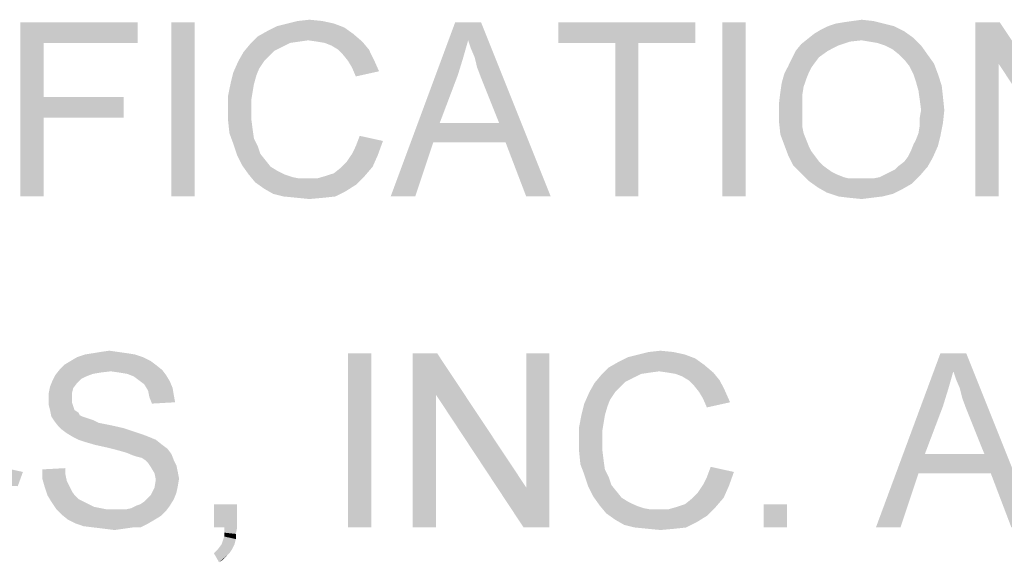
# Model space of a CAD drawing. Extents: x 0 to 1189, y 0 to 841.
# Tile 37 of 96: x 985 to 1002, y 59 to 68. Entities that reach past the tile are written whole.
import ezdxf

# ---------------------------------------------------------------- set-up
doc = ezdxf.new("R2010")
doc.units = 0
doc.header["$LTSCALE"] = 65.395
doc.layers.get('0').update_dxf_attribs({"linetype": 'CONTINUOUS'})

msp = doc.modelspace()

# ---------------------------------------------------------------- linework, layer by layer
at = {"color": 1, "linetype": 'Continuous'}
for points in [[(984.756, 68), (986.778, 68), (985.156, 67.644)], [(985.156, 67.644), (984.756, 65), (984.756, 68)], [(985.156, 67.644), (986.778, 68), (986.778, 67.644)], [(987.756, 68), (987.356, 65), (987.356, 68)], [(987.356, 65), (987.756, 68), (987.756, 65)], [(989.956, 68.022), (989.356, 67.978), (989.533, 68.022)], [(989.356, 67.978), (989.956, 68.022), (990.156, 67.978)], [(989.533, 68.022), (989.733, 68.044), (989.956, 68.022)], [(992.467, 67.689), (991.133, 65), (992.244, 68)], [(992.244, 68), (992.689, 68), (992.467, 67.689)], [(992.511, 67.556), (992.467, 67.689), (992.689, 68)], [(992.578, 67.4), (992.511, 67.556), (992.689, 68)], [(992.622, 67.222), (992.578, 67.4), (992.689, 68)], [(992.689, 67.044), (992.622, 67.222), (992.689, 68)], [(993, 66.267), (992.689, 67.044), (992.689, 68)], [(993.111, 65.933), (993, 66.267), (992.689, 68)], [(993.467, 65), (993.111, 65.933), (992.689, 68)], [(993.467, 65), (992.689, 68), (993.889, 65)], [(996.378, 68), (994.022, 67.644), (994.022, 68)], [(995, 67.644), (994.022, 67.644), (996.378, 68)], [(995.4, 67.644), (995, 67.644), (996.378, 68)], [(995.4, 67.644), (996.378, 68), (996.378, 67.644)], [(997.244, 68), (996.844, 65), (996.844, 68)], [(996.844, 65), (997.244, 68), (997.244, 65)], [(998.8, 67.978), (998.933, 68), (999.444, 68.022)], [(998.8, 67.978), (999.444, 68.022), (999.622, 67.978)], [(999.444, 68.022), (998.933, 68), (999.089, 68.022)], [(999.089, 68.022), (999.244, 68.044), (999.444, 68.022)], [(1001.622, 68), (1001.6, 67.289), (1001.2, 65)], [(1001.622, 68), (1001.2, 65), (1001.2, 68)], [(1001.6, 67.289), (1001.622, 68), (1003.156, 65.689)], [(990.489, 67.8), (988.844, 67.756), (989, 67.844)], [(990.333, 67.911), (989, 67.844), (989.178, 67.933)], [(989, 67.844), (990.333, 67.911), (990.489, 67.8)], [(990.156, 67.978), (989.178, 67.933), (989.356, 67.978)], [(989.178, 67.933), (990.156, 67.978), (990.333, 67.911)], [(999.978, 67.844), (998.422, 67.8), (998.533, 67.867)], [(998.422, 67.8), (999.978, 67.844), (1000.133, 67.733)], [(999.8, 67.933), (998.533, 67.867), (998.667, 67.933)], [(998.533, 67.867), (999.8, 67.933), (999.978, 67.844)], [(999.622, 67.978), (998.667, 67.933), (998.8, 67.978)], [(998.667, 67.933), (999.622, 67.978), (999.8, 67.933)], [(989.711, 67.689), (988.711, 67.622), (988.844, 67.756)], [(989.711, 67.689), (989.556, 67.667), (988.711, 67.622)], [(989.556, 67.667), (989.4, 67.644), (988.711, 67.622)], [(989.711, 67.689), (988.844, 67.756), (990.489, 67.8)], [(989.867, 67.667), (989.711, 67.689), (990.489, 67.8)], [(989.867, 67.667), (990.489, 67.8), (990.644, 67.667)], [(990.644, 67.667), (990, 67.644), (989.867, 67.667)], [(990.111, 67.6), (990, 67.644), (990.644, 67.667)], [(990.222, 67.533), (990.111, 67.6), (990.644, 67.667)], [(990.222, 67.533), (990.644, 67.667), (990.756, 67.533)], [(992.467, 67.689), (992.378, 67.378), (991.133, 65)], [(999.244, 67.689), (998.2, 67.622), (998.311, 67.711)], [(999.244, 67.689), (999.044, 67.667), (998.2, 67.622)], [(998.2, 67.622), (999.044, 67.667), (998.844, 67.6)], [(1000.133, 67.733), (998.311, 67.711), (998.422, 67.8)], [(999.244, 67.689), (998.311, 67.711), (1000.133, 67.733)], [(999.378, 67.667), (999.244, 67.689), (1000.133, 67.733)], [(999.511, 67.644), (999.378, 67.667), (1000.133, 67.733)], [(999.644, 67.6), (999.511, 67.644), (1000.133, 67.733)], [(999.644, 67.6), (1000.133, 67.733), (1000.267, 67.6)], [(985.156, 67.644), (985.156, 66.711), (984.756, 65)], [(989.044, 67.422), (988.511, 67.333), (988.6, 67.489)], [(989.267, 67.578), (988.6, 67.489), (988.711, 67.622)], [(989.267, 67.578), (989.133, 67.511), (988.6, 67.489)], [(988.6, 67.489), (989.133, 67.511), (989.044, 67.422)], [(988.711, 67.622), (989.4, 67.644), (989.267, 67.578)], [(990.756, 67.533), (990.311, 67.444), (990.222, 67.533)], [(990.311, 67.444), (990.756, 67.533), (990.844, 67.356)], [(995.4, 67.644), (995, 65), (995, 67.644)], [(995, 65), (995.4, 67.644), (995.4, 65)], [(998.667, 67.511), (998.511, 67.4), (998.044, 67.378)], [(998.667, 67.511), (998.044, 67.378), (998.111, 67.511)], [(998.844, 67.6), (998.111, 67.511), (998.2, 67.622)], [(998.111, 67.511), (998.844, 67.6), (998.667, 67.511)], [(1000.267, 67.6), (999.778, 67.533), (999.644, 67.6)], [(999.889, 67.444), (999.778, 67.533), (1000.267, 67.6)], [(999.889, 67.444), (1000.267, 67.6), (1000.378, 67.444)], [(988.956, 67.333), (988.867, 67.2), (988.422, 67.133)], [(988.956, 67.333), (988.422, 67.133), (988.511, 67.333)], [(988.511, 67.333), (989.044, 67.422), (988.956, 67.333)], [(990.844, 67.356), (990.4, 67.333), (990.311, 67.444)], [(990.467, 67.222), (990.4, 67.333), (990.844, 67.356)], [(990.467, 67.222), (990.844, 67.356), (990.933, 67.156)], [(992.378, 67.378), (992.289, 67.089), (991.133, 65)], [(998.444, 67.311), (997.978, 67.244), (998.044, 67.378)], [(998.044, 67.378), (998.511, 67.4), (998.444, 67.311)], [(1000.378, 67.444), (999.978, 67.356), (999.889, 67.444)], [(999.978, 67.356), (1000.378, 67.444), (1000.489, 67.289)], [(1000.489, 67.289), (1000.067, 67.244), (999.978, 67.356)], [(988.422, 67.133), (988.867, 67.2), (988.822, 67.089)], [(990.933, 67.156), (990.533, 67.067), (990.467, 67.222)], [(998.378, 67.222), (997.911, 67.111), (997.978, 67.244)], [(998.378, 67.222), (998.333, 67.133), (997.911, 67.111)], [(997.978, 67.244), (998.444, 67.311), (998.378, 67.222)], [(1000.133, 67.111), (1000.067, 67.244), (1000.489, 67.289)], [(1000.133, 67.111), (1000.489, 67.289), (1000.556, 67.111)], [(1001.2, 65), (1001.6, 67.289), (1001.6, 65)], [(1003.156, 65.689), (1003.111, 65), (1001.6, 67.289)], [(988.822, 67.089), (988.378, 66.956), (988.422, 67.133)], [(988.378, 66.956), (988.822, 67.089), (988.778, 66.933)], [(992.289, 67.089), (991.978, 66.267), (991.133, 65)], [(998.289, 67.022), (997.867, 66.956), (997.911, 67.111)], [(997.867, 66.956), (998.289, 67.022), (998.244, 66.889)], [(997.911, 67.111), (998.333, 67.133), (998.289, 67.022)], [(1000.556, 67.111), (1000.178, 66.978), (1000.133, 67.111)], [(1000.178, 66.978), (1000.556, 67.111), (1000.622, 66.911)], [(1000.622, 66.911), (1000.222, 66.822), (1000.178, 66.978)], [(988.778, 66.933), (988.333, 66.733), (988.378, 66.956)], [(988.778, 66.933), (988.756, 66.8), (988.333, 66.733)], [(998.244, 66.889), (997.844, 66.8), (997.867, 66.956)], [(997.844, 66.8), (998.244, 66.889), (998.222, 66.756)], [(1000.222, 66.822), (1000.622, 66.911), (1000.644, 66.711)], [(1000.644, 66.711), (1000.244, 66.667), (1000.222, 66.822)], [(985.156, 66.711), (985.156, 66.356), (984.756, 65)], [(985.156, 66.356), (986.533, 66.711), (986.533, 66.356)], [(985.156, 66.711), (986.533, 66.711), (985.156, 66.356)], [(988.333, 66.733), (988.756, 66.8), (988.733, 66.667)], [(988.733, 66.667), (988.333, 66.511), (988.333, 66.733)], [(988.333, 66.511), (988.733, 66.667), (988.733, 66.511)], [(998.222, 66.756), (997.822, 66.622), (997.844, 66.8)], [(997.822, 66.622), (998.222, 66.756), (998.222, 66.6)], [(1000.267, 66.489), (1000.244, 66.667), (1000.644, 66.711)], [(1000.267, 66.489), (1000.644, 66.711), (1000.667, 66.489)], [(988.733, 66.511), (988.733, 66.333), (988.333, 66.311)], [(988.733, 66.511), (988.333, 66.311), (988.333, 66.511)], [(998.222, 66.6), (997.822, 66.444), (997.822, 66.622)], [(997.822, 66.444), (998.222, 66.6), (998.222, 66.444)], [(1000.667, 66.489), (1000.244, 66.356), (1000.267, 66.489)], [(1000.244, 66.356), (1000.667, 66.489), (1000.644, 66.267)], [(984.756, 65), (985.156, 66.356), (985.156, 65)], [(988.333, 66.311), (988.733, 66.333), (988.756, 66.156)], [(988.756, 66.156), (988.356, 66.089), (988.333, 66.311)], [(998.222, 66.444), (998.222, 66.311), (997.822, 66.267)], [(998.222, 66.444), (997.822, 66.267), (997.822, 66.444)], [(997.822, 66.267), (998.222, 66.311), (998.222, 66.2)], [(1000.644, 66.267), (1000.244, 66.222), (1000.244, 66.356)], [(988.356, 66.089), (988.756, 66.156), (988.778, 66)], [(991.978, 66.267), (991.867, 65.933), (991.133, 65)], [(991.978, 66.267), (993, 66.267), (991.867, 65.933)], [(993.111, 65.933), (991.867, 65.933), (993, 66.267)], [(998.222, 66.2), (997.844, 66.067), (997.822, 66.267)], [(998.222, 66.2), (998.244, 66.089), (997.844, 66.067)], [(1000.222, 66.089), (1000.244, 66.222), (1000.644, 66.267)], [(1000.222, 66.089), (1000.644, 66.267), (1000.6, 66.044)], [(988.778, 66), (988.422, 65.911), (988.356, 66.089)], [(988.422, 65.911), (988.778, 66), (988.844, 65.867)], [(991, 65.956), (990.533, 65.867), (990.6, 66.044)], [(997.844, 66.067), (998.244, 66.089), (998.289, 65.978)], [(998.289, 65.978), (997.911, 65.889), (997.844, 66.067)], [(997.911, 65.889), (998.289, 65.978), (998.333, 65.867)], [(1000.133, 65.889), (1000.178, 65.978), (1000.6, 66.044)], [(1000.133, 65.889), (1000.6, 66.044), (1000.556, 65.867)], [(1000.6, 66.044), (1000.178, 65.978), (1000.222, 66.089)], [(988.844, 65.867), (988.489, 65.711), (988.422, 65.911)], [(988.844, 65.867), (988.889, 65.733), (988.489, 65.711)], [(990.467, 65.733), (990.533, 65.867), (991, 65.956)], [(990.467, 65.733), (991, 65.956), (990.911, 65.711)], [(991.133, 65), (991.867, 65.933), (991.556, 65)], [(998.333, 65.867), (997.978, 65.711), (997.911, 65.889)], [(998.333, 65.867), (998.378, 65.778), (997.978, 65.711)], [(1000.044, 65.689), (1000.089, 65.778), (1000.556, 65.867)], [(1000.044, 65.689), (1000.556, 65.867), (1000.467, 65.667)], [(1000.556, 65.867), (1000.089, 65.778), (1000.133, 65.889)], [(988.489, 65.711), (988.889, 65.733), (988.978, 65.622)], [(988.978, 65.622), (988.578, 65.533), (988.489, 65.711)], [(988.578, 65.533), (988.978, 65.622), (989.067, 65.511)], [(990.911, 65.711), (990.378, 65.6), (990.467, 65.733)], [(990.378, 65.6), (990.911, 65.711), (990.822, 65.511)], [(997.978, 65.711), (998.378, 65.778), (998.444, 65.689)], [(998.444, 65.689), (998.067, 65.533), (997.978, 65.711)], [(998.444, 65.689), (998.511, 65.6), (998.067, 65.533)], [(999.889, 65.533), (999.978, 65.6), (1000.467, 65.667)], [(999.889, 65.533), (1000.467, 65.667), (1000.378, 65.511)], [(1000.467, 65.667), (999.978, 65.6), (1000.044, 65.689)], [(989.067, 65.511), (988.689, 65.378), (988.578, 65.533)], [(989.067, 65.511), (989.178, 65.444), (988.689, 65.378)], [(990.022, 65.356), (990.156, 65.4), (990.822, 65.511)], [(990.022, 65.356), (990.822, 65.511), (990.689, 65.356)], [(990.156, 65.4), (990.267, 65.489), (990.822, 65.511)], [(990.822, 65.511), (990.267, 65.489), (990.378, 65.6)], [(998.067, 65.533), (998.511, 65.6), (998.578, 65.533)], [(998.578, 65.533), (998.2, 65.4), (998.067, 65.533)], [(998.578, 65.533), (998.667, 65.467), (998.2, 65.4)], [(998.667, 65.467), (998.733, 65.422), (998.2, 65.4)], [(999.644, 65.378), (999.733, 65.422), (1000.378, 65.511)], [(999.644, 65.378), (1000.378, 65.511), (1000.244, 65.356)], [(999.733, 65.422), (999.822, 65.467), (1000.378, 65.511)], [(1000.378, 65.511), (999.822, 65.467), (999.889, 65.533)], [(988.689, 65.378), (989.178, 65.444), (989.311, 65.378)], [(989.311, 65.378), (988.8, 65.244), (988.689, 65.378)], [(989.311, 65.378), (989.444, 65.333), (988.8, 65.244)], [(988.8, 65.244), (989.867, 65.311), (990.689, 65.356)], [(988.8, 65.244), (990.689, 65.356), (990.533, 65.2)], [(989.444, 65.333), (989.556, 65.311), (988.8, 65.244)], [(989.711, 65.311), (989.867, 65.311), (988.8, 65.244)], [(989.556, 65.311), (989.711, 65.311), (988.8, 65.244)], [(990.689, 65.356), (989.867, 65.311), (990.022, 65.356)], [(998.2, 65.4), (998.733, 65.422), (998.822, 65.378)], [(998.822, 65.378), (998.333, 65.267), (998.2, 65.4)], [(998.822, 65.378), (998.933, 65.333), (998.333, 65.267)], [(998.933, 65.333), (999.022, 65.311), (998.333, 65.267)], [(999.333, 65.311), (999.444, 65.311), (998.333, 65.267)], [(999.222, 65.311), (999.333, 65.311), (998.333, 65.267)], [(999.133, 65.311), (999.222, 65.311), (998.333, 65.267)], [(999.022, 65.311), (999.133, 65.311), (998.333, 65.267)], [(1000.111, 65.222), (998.333, 65.267), (999.444, 65.311)], [(999.444, 65.311), (999.556, 65.333), (1000.244, 65.356)], [(999.444, 65.311), (1000.244, 65.356), (1000.111, 65.222)], [(1000.244, 65.356), (999.556, 65.333), (999.644, 65.378)], [(990.533, 65.2), (988.956, 65.133), (988.8, 65.244)], [(988.956, 65.133), (990.533, 65.2), (990.356, 65.089)], [(990.356, 65.089), (989.111, 65.044), (988.956, 65.133)], [(1000.111, 65.222), (998.489, 65.156), (998.333, 65.267)], [(998.489, 65.156), (1000.111, 65.222), (999.956, 65.133)], [(999.956, 65.133), (998.644, 65.067), (998.489, 65.156)], [(998.644, 65.067), (999.956, 65.133), (999.778, 65.044)], [(989.289, 65), (989.111, 65.044), (990.356, 65.089)], [(989.289, 65), (990.356, 65.089), (990.178, 65)], [(990.178, 65), (989.511, 64.978), (989.289, 65)], [(989.511, 64.978), (990.178, 65), (989.978, 64.978)], [(989.978, 64.978), (989.733, 64.956), (989.511, 64.978)], [(999.778, 65.044), (998.844, 65), (998.644, 65.067)], [(998.844, 65), (999.778, 65.044), (999.6, 65)], [(999.6, 65), (999.022, 64.978), (998.844, 65)], [(999.022, 64.978), (999.6, 65), (999.422, 64.978)], [(999.422, 64.978), (999.244, 64.956), (999.022, 64.978)], [(986.867, 62.233), (985.622, 62.167), (985.733, 62.233)], [(985.622, 62.167), (986.867, 62.233), (987, 62.167)], [(986.733, 62.278), (985.733, 62.233), (985.867, 62.278)], [(985.733, 62.233), (986.733, 62.278), (986.867, 62.233)], [(986.6, 62.3), (985.867, 62.278), (986, 62.3)], [(985.867, 62.278), (986.6, 62.3), (986.733, 62.278)], [(986.444, 62.322), (986, 62.3), (986.133, 62.322)], [(986, 62.3), (986.444, 62.322), (986.6, 62.3)], [(986.133, 62.322), (986.289, 62.344), (986.444, 62.322)], [(990.8, 62.3), (990.4, 59.3), (990.4, 62.3)], [(990.4, 59.3), (990.8, 62.3), (990.8, 59.3)], [(991.933, 62.3), (991.911, 61.589), (991.511, 59.3)], [(991.933, 62.3), (991.511, 59.3), (991.511, 62.3)], [(991.911, 61.589), (991.933, 62.3), (993.467, 59.989)], [(993.422, 59.3), (993.467, 59.989), (993.867, 62.3)], [(993.422, 59.3), (993.867, 62.3), (993.867, 59.3)], [(993.867, 62.3), (993.467, 59.989), (993.467, 62.3)], [(996.378, 62.211), (995.044, 62.144), (995.222, 62.233)], [(996.2, 62.278), (995.222, 62.233), (995.4, 62.278)], [(995.222, 62.233), (996.2, 62.278), (996.378, 62.211)], [(996, 62.322), (995.4, 62.278), (995.578, 62.322)], [(995.4, 62.278), (996, 62.322), (996.2, 62.278)], [(995.578, 62.322), (995.778, 62.344), (996, 62.322)], [(1000.822, 61.989), (999.489, 59.3), (1000.6, 62.3)], [(1000.6, 62.3), (1001.044, 62.3), (1000.822, 61.989)], [(1000.867, 61.856), (1000.822, 61.989), (1001.044, 62.3)], [(1000.933, 61.7), (1000.867, 61.856), (1001.044, 62.3)], [(1000.978, 61.522), (1000.933, 61.7), (1001.044, 62.3)], [(1001.044, 61.344), (1000.978, 61.522), (1001.044, 62.3)], [(1001.356, 60.567), (1001.044, 61.344), (1001.044, 62.3)], [(1001.467, 60.233), (1001.356, 60.567), (1001.044, 62.3)], [(1001.822, 59.3), (1001.467, 60.233), (1001.044, 62.3)], [(1001.822, 59.3), (1001.044, 62.3), (1002.244, 59.3)], [(987.089, 62.1), (985.444, 62.033), (985.511, 62.1)], [(985.444, 62.033), (987.089, 62.1), (987.2, 62.011)], [(987, 62.167), (985.511, 62.1), (985.622, 62.167)], [(985.511, 62.1), (987, 62.167), (987.089, 62.1)], [(996.533, 62.1), (994.889, 62.056), (995.044, 62.144)], [(995.756, 61.989), (994.889, 62.056), (996.533, 62.1)], [(995.044, 62.144), (996.378, 62.211), (996.533, 62.1)], [(995.911, 61.967), (995.756, 61.989), (996.533, 62.1)], [(995.911, 61.967), (996.533, 62.1), (996.689, 61.967)], [(985.889, 61.9), (985.311, 61.833), (985.356, 61.922)], [(985.889, 61.9), (985.8, 61.856), (985.311, 61.833)], [(986.311, 61.989), (985.356, 61.922), (985.444, 62.033)], [(986.311, 61.989), (986.133, 61.967), (985.356, 61.922)], [(986.133, 61.967), (986, 61.944), (985.356, 61.922)], [(985.356, 61.922), (986, 61.944), (985.889, 61.9)], [(985.444, 62.033), (987.2, 62.011), (986.311, 61.989)], [(986.467, 61.967), (986.311, 61.989), (987.2, 62.011)], [(986.6, 61.944), (986.467, 61.967), (987.2, 62.011)], [(986.6, 61.944), (987.2, 62.011), (987.267, 61.922)], [(987.267, 61.922), (986.711, 61.9), (986.6, 61.944)], [(986.8, 61.833), (986.711, 61.9), (987.267, 61.922)], [(986.8, 61.833), (987.267, 61.922), (987.333, 61.811)], [(995.311, 61.878), (994.644, 61.789), (994.756, 61.922)], [(995.756, 61.989), (994.756, 61.922), (994.889, 62.056)], [(995.756, 61.989), (995.6, 61.967), (994.756, 61.922)], [(995.6, 61.967), (995.444, 61.944), (994.756, 61.922)], [(994.756, 61.922), (995.444, 61.944), (995.311, 61.878)], [(996.689, 61.967), (996.044, 61.944), (995.911, 61.967)], [(996.156, 61.9), (996.044, 61.944), (996.689, 61.967)], [(996.267, 61.833), (996.156, 61.9), (996.689, 61.967)], [(996.267, 61.833), (996.689, 61.967), (996.8, 61.833)], [(1000.822, 61.989), (1000.733, 61.678), (999.489, 59.3)], [(985.667, 61.7), (985.244, 61.611), (985.267, 61.722)], [(985.733, 61.789), (985.267, 61.722), (985.311, 61.833)], [(985.267, 61.722), (985.733, 61.789), (985.667, 61.7)], [(985.311, 61.833), (985.8, 61.856), (985.733, 61.789)], [(987.333, 61.811), (986.889, 61.767), (986.8, 61.833)], [(986.889, 61.767), (987.333, 61.811), (987.378, 61.7)], [(987.378, 61.7), (986.956, 61.656), (986.889, 61.767)], [(995.089, 61.722), (994.556, 61.633), (994.644, 61.789)], [(994.556, 61.633), (995.089, 61.722), (995, 61.633)], [(995.311, 61.878), (995.178, 61.811), (994.644, 61.789)], [(994.644, 61.789), (995.178, 61.811), (995.089, 61.722)], [(996.8, 61.833), (996.356, 61.744), (996.267, 61.833)], [(996.356, 61.744), (996.8, 61.833), (996.889, 61.656)], [(996.889, 61.656), (996.444, 61.633), (996.356, 61.744)], [(985.244, 61.611), (985.667, 61.7), (985.644, 61.611)], [(985.644, 61.611), (985.644, 61.522), (985.244, 61.5)], [(985.644, 61.611), (985.244, 61.5), (985.244, 61.611)], [(986.956, 61.656), (987.378, 61.7), (987.4, 61.567)], [(987.4, 61.567), (986.978, 61.544), (986.956, 61.656)], [(986.978, 61.544), (987.4, 61.567), (987.422, 61.456)], [(991.511, 59.3), (991.911, 61.589), (991.911, 59.3)], [(993.467, 59.989), (993.422, 59.3), (991.911, 61.589)], [(995, 61.633), (994.911, 61.5), (994.467, 61.433)], [(995, 61.633), (994.467, 61.433), (994.556, 61.633)], [(996.511, 61.522), (996.444, 61.633), (996.889, 61.656)], [(996.511, 61.522), (996.889, 61.656), (996.978, 61.456)], [(1000.733, 61.678), (1000.644, 61.389), (999.489, 59.3)], [(985.244, 61.5), (985.644, 61.522), (985.644, 61.456)], [(985.644, 61.456), (985.244, 61.411), (985.244, 61.5)], [(985.244, 61.411), (985.644, 61.456), (985.667, 61.389)], [(985.667, 61.389), (985.267, 61.322), (985.244, 61.411)], [(985.267, 61.322), (985.667, 61.389), (985.689, 61.322)], [(987.422, 61.456), (987.022, 61.433), (986.978, 61.544)], [(994.867, 61.389), (994.422, 61.256), (994.467, 61.433)], [(994.422, 61.256), (994.867, 61.389), (994.822, 61.233)], [(994.467, 61.433), (994.911, 61.5), (994.867, 61.389)], [(996.978, 61.456), (996.578, 61.367), (996.511, 61.522)], [(1000.644, 61.389), (1000.333, 60.567), (999.489, 59.3)], [(985.689, 61.322), (985.289, 61.211), (985.267, 61.322)], [(985.689, 61.322), (985.756, 61.278), (985.289, 61.211)], [(985.756, 61.278), (985.778, 61.233), (985.289, 61.211)], [(985.289, 61.211), (985.778, 61.233), (985.822, 61.211)], [(985.822, 61.211), (985.333, 61.144), (985.289, 61.211)], [(985.822, 61.211), (985.889, 61.189), (985.333, 61.144)], [(994.822, 61.233), (994.378, 61.033), (994.422, 61.256)], [(994.822, 61.233), (994.8, 61.1), (994.378, 61.033)], [(985.889, 61.189), (985.956, 61.167), (985.333, 61.144)], [(985.333, 61.144), (985.956, 61.167), (986.022, 61.144)], [(986.022, 61.144), (985.4, 61.056), (985.333, 61.144)], [(986.022, 61.144), (986.111, 61.1), (985.4, 61.056)], [(986.111, 61.1), (986.222, 61.078), (985.4, 61.056)], [(985.4, 61.056), (986.222, 61.078), (986.333, 61.056)], [(986.333, 61.056), (985.467, 60.989), (985.4, 61.056)], [(986.333, 61.056), (986.533, 61.011), (985.467, 60.989)], [(994.378, 61.033), (994.8, 61.1), (994.778, 60.967)], [(985.467, 60.989), (986.533, 61.011), (986.733, 60.944)], [(986.733, 60.944), (985.556, 60.922), (985.467, 60.989)], [(985.556, 60.922), (986.733, 60.944), (986.867, 60.9)], [(986.867, 60.9), (985.667, 60.856), (985.556, 60.922)], [(985.667, 60.856), (986.867, 60.9), (986.978, 60.856)], [(994.778, 60.967), (994.378, 60.811), (994.378, 61.033)], [(994.378, 60.811), (994.778, 60.967), (994.778, 60.811)], [(986.978, 60.856), (985.756, 60.811), (985.667, 60.856)], [(985.756, 60.811), (986.978, 60.856), (987.089, 60.811)], [(987.089, 60.811), (985.889, 60.767), (985.756, 60.811)], [(986.044, 60.722), (985.889, 60.767), (987.089, 60.811)], [(986.044, 60.722), (987.089, 60.811), (987.2, 60.722)], [(987.2, 60.722), (986.244, 60.678), (986.044, 60.722)], [(986.244, 60.678), (987.2, 60.722), (987.289, 60.656)], [(994.778, 60.811), (994.778, 60.633), (994.378, 60.611)], [(994.778, 60.811), (994.378, 60.611), (994.378, 60.811)], [(987.289, 60.656), (986.422, 60.633), (986.244, 60.678)], [(986.578, 60.589), (986.422, 60.633), (987.289, 60.656)], [(986.578, 60.589), (987.289, 60.656), (987.356, 60.567)], [(987.356, 60.567), (986.689, 60.544), (986.578, 60.589)], [(986.756, 60.522), (986.689, 60.544), (987.356, 60.567)], [(986.844, 60.5), (986.756, 60.522), (987.356, 60.567)], [(986.911, 60.456), (986.844, 60.5), (987.356, 60.567)], [(986.911, 60.456), (987.356, 60.567), (987.4, 60.456)], [(994.378, 60.611), (994.778, 60.633), (994.8, 60.456)], [(994.8, 60.456), (994.4, 60.389), (994.378, 60.611)], [(1000.333, 60.567), (1000.222, 60.233), (999.489, 59.3)], [(1000.333, 60.567), (1001.356, 60.567), (1000.222, 60.233)], [(1001.467, 60.233), (1000.222, 60.233), (1001.356, 60.567)], [(987.4, 60.456), (986.956, 60.411), (986.911, 60.456)], [(986.956, 60.411), (987.4, 60.456), (987.444, 60.367)], [(987.444, 60.367), (987, 60.344), (986.956, 60.411)], [(987, 60.344), (987.444, 60.367), (987.467, 60.256)], [(994.4, 60.389), (994.8, 60.456), (994.822, 60.3)], [(994.822, 60.3), (994.467, 60.211), (994.4, 60.389)], [(984.267, 60.033), (984.333, 60.167), (984.8, 60.256)], [(984.267, 60.033), (984.8, 60.256), (984.711, 60.011)], [(984.8, 60.256), (984.333, 60.167), (984.4, 60.344)], [(985.133, 60.3), (985.533, 60.322), (985.533, 60.211)], [(985.533, 60.211), (985.133, 60.144), (985.133, 60.3)], [(985.133, 60.144), (985.533, 60.211), (985.556, 60.1)], [(987.467, 60.256), (987.067, 60.233), (987, 60.344)], [(987.067, 60.233), (987.467, 60.256), (987.489, 60.144)], [(987.489, 60.144), (987.089, 60.122), (987.067, 60.233)], [(994.467, 60.211), (994.822, 60.3), (994.889, 60.167)], [(994.889, 60.167), (994.533, 60.011), (994.467, 60.211)], [(996.511, 60.033), (996.578, 60.167), (997.044, 60.256)], [(996.511, 60.033), (997.044, 60.256), (996.956, 60.011)], [(997.044, 60.256), (996.578, 60.167), (996.644, 60.344)], [(999.489, 59.3), (1000.222, 60.233), (999.911, 59.3)], [(985.556, 60.1), (985.178, 59.989), (985.133, 60.144)], [(985.556, 60.1), (985.6, 60.011), (985.178, 59.989)], [(987.467, 60.011), (987.067, 59.989), (987.089, 60.122)], [(987.089, 60.122), (987.489, 60.144), (987.467, 60.011)], [(994.889, 60.167), (994.933, 60.033), (994.533, 60.011)], [(994.533, 60.011), (994.933, 60.033), (995.022, 59.922)], [(996.956, 60.011), (996.422, 59.9), (996.511, 60.033)], [(985.178, 59.989), (985.6, 60.011), (985.644, 59.922)], [(985.644, 59.922), (985.222, 59.856), (985.178, 59.989)], [(985.222, 59.856), (985.644, 59.922), (985.689, 59.856)], [(985.689, 59.856), (985.289, 59.744), (985.222, 59.856)], [(985.689, 59.856), (985.756, 59.789), (985.289, 59.744)], [(986.956, 59.811), (987, 59.856), (987.444, 59.9)], [(986.956, 59.811), (987.444, 59.9), (987.4, 59.789)], [(987.444, 59.9), (987, 59.856), (987.067, 59.989)], [(987.067, 59.989), (987.467, 60.011), (987.444, 59.9)], [(995.022, 59.922), (994.622, 59.833), (994.533, 60.011)], [(994.622, 59.833), (995.022, 59.922), (995.111, 59.811)], [(996.867, 59.811), (996.311, 59.789), (996.422, 59.9)], [(996.422, 59.9), (996.956, 60.011), (996.867, 59.811)], [(985.289, 59.744), (985.756, 59.789), (985.844, 59.744)], [(985.844, 59.744), (985.378, 59.611), (985.289, 59.744)], [(985.844, 59.744), (985.933, 59.7), (985.378, 59.611)], [(985.933, 59.7), (986.022, 59.656), (985.378, 59.611)], [(986.756, 59.678), (986.822, 59.7), (987.4, 59.789)], [(986.756, 59.678), (987.4, 59.789), (987.333, 59.678)], [(986.822, 59.7), (986.889, 59.744), (987.4, 59.789)], [(987.4, 59.789), (986.889, 59.744), (986.956, 59.811)], [(988.489, 59.7), (988.089, 59.3), (988.089, 59.7)], [(988.267, 59.3), (988.089, 59.3), (988.489, 59.7)], [(988.267, 59.3), (988.489, 59.7), (988.489, 59.3)], [(995.111, 59.811), (994.733, 59.678), (994.622, 59.833)], [(995.111, 59.811), (995.222, 59.744), (994.733, 59.678)], [(994.733, 59.678), (995.222, 59.744), (995.356, 59.678)], [(996.067, 59.656), (996.2, 59.7), (996.867, 59.811)], [(996.067, 59.656), (996.867, 59.811), (996.733, 59.656)], [(996.2, 59.7), (996.311, 59.789), (996.867, 59.811)], [(997.956, 59.7), (997.556, 59.3), (997.556, 59.7)], [(997.556, 59.3), (997.956, 59.7), (997.956, 59.3)], [(986.022, 59.656), (986.133, 59.633), (985.378, 59.611)], [(985.378, 59.611), (986.133, 59.633), (986.244, 59.611)], [(986.244, 59.611), (985.467, 59.522), (985.378, 59.611)], [(986.578, 59.611), (987.267, 59.589), (985.467, 59.522)], [(986.467, 59.611), (986.578, 59.611), (985.467, 59.522)], [(986.378, 59.611), (986.467, 59.611), (985.467, 59.522)], [(986.244, 59.611), (986.378, 59.611), (985.467, 59.522)], [(985.467, 59.522), (987.267, 59.589), (987.178, 59.5)], [(987.178, 59.5), (985.578, 59.433), (985.467, 59.522)], [(986.578, 59.611), (986.667, 59.633), (987.333, 59.678)], [(986.578, 59.611), (987.333, 59.678), (987.267, 59.589)], [(987.333, 59.678), (986.667, 59.633), (986.756, 59.678)], [(995.356, 59.678), (994.844, 59.544), (994.733, 59.678)], [(995.356, 59.678), (995.489, 59.633), (994.844, 59.544)], [(994.844, 59.544), (995.911, 59.611), (996.733, 59.656)], [(994.844, 59.544), (996.733, 59.656), (996.578, 59.5)], [(995.489, 59.633), (995.6, 59.611), (994.844, 59.544)], [(995.756, 59.611), (995.911, 59.611), (994.844, 59.544)], [(995.6, 59.611), (995.756, 59.611), (994.844, 59.544)], [(996.578, 59.5), (995, 59.433), (994.844, 59.544)], [(996.733, 59.656), (995.911, 59.611), (996.067, 59.656)], [(985.578, 59.433), (987.178, 59.5), (987.067, 59.433)], [(987.067, 59.433), (985.711, 59.367), (985.578, 59.433)], [(985.711, 59.367), (987.067, 59.433), (986.956, 59.367)], [(986.956, 59.367), (985.844, 59.322), (985.711, 59.367)], [(986.022, 59.3), (985.844, 59.322), (986.956, 59.367)], [(986.689, 59.3), (986.022, 59.3), (986.956, 59.367)], [(986.689, 59.3), (986.956, 59.367), (986.822, 59.3)], [(995, 59.433), (996.578, 59.5), (996.4, 59.389)], [(996.4, 59.389), (995.156, 59.344), (995, 59.433)], [(995.333, 59.3), (995.156, 59.344), (996.4, 59.389)], [(995.333, 59.3), (996.4, 59.389), (996.222, 59.3)], [(986.689, 59.3), (986.2, 59.278), (986.022, 59.3)], [(986.2, 59.278), (986.689, 59.3), (986.533, 59.278)], [(986.533, 59.278), (986.378, 59.256), (986.2, 59.278)], [(988.489, 59.3), (988.267, 59.211), (988.267, 59.3)], [(988.267, 59.211), (988.489, 59.3), (988.467, 59.189)], [(988.467, 59.189), (988.267, 59.144), (988.267, 59.211)], [(988.267, 59.144), (988.467, 59.189), (988.467, 59.1)], [(996.222, 59.3), (995.556, 59.278), (995.333, 59.3)], [(995.556, 59.278), (996.222, 59.3), (996.022, 59.278)], [(996.022, 59.278), (995.778, 59.256), (995.556, 59.278)], [(988.444, 59.011), (988.156, 58.922), (988.222, 59.011)], [(988.156, 58.922), (988.444, 59.011), (988.4, 58.922)], [(988.222, 59.011), (988.244, 59.078), (988.467, 59.1)], [(988.222, 59.011), (988.467, 59.1), (988.444, 59.011)], [(988.467, 59.1), (988.244, 59.078), (988.267, 59.144)], [(988.4, 58.922), (988.089, 58.856), (988.156, 58.922)], [(988.089, 58.856), (988.4, 58.922), (988.356, 58.856)], [(988.356, 58.856), (988.178, 58.7), (988.089, 58.856)], [(988.356, 58.856), (988.311, 58.811), (988.178, 58.7)], [(988.311, 58.811), (988.244, 58.744), (988.178, 58.7)]]:
    msp.add_solid(points, dxfattribs=at)

doc.saveas('drawing.dxf')
